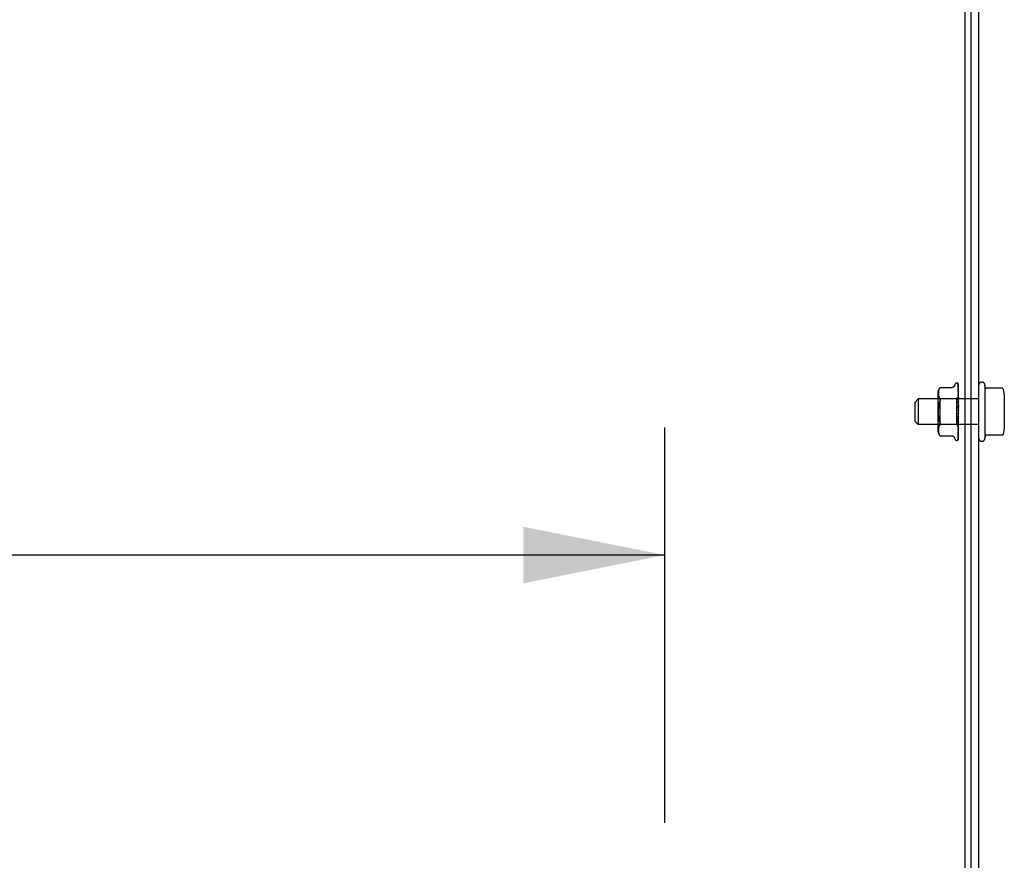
# Model space of a CAD drawing. Header units: inches. Extents: x 0 to 236, y 0 to 153.
# Tile 21 of 37: x 188 to 197, y 13 to 21. Entities that reach past the tile are written whole.
import ezdxf

# ---------------------------------------------------------------- set-up
doc = ezdxf.new("R2010")
doc.units = ezdxf.units.IN
doc.header["$LTSCALE"] = 12.986111
doc.header["$MEASUREMENT"] = 0
doc.linetypes.add('HIDDEN', pattern=[0.2, 0.1, -0.1])
doc.layers.get('0').update_dxf_attribs({"linetype": 'CONTINUOUS'})
doc.layers.add('DEFAULT_2', color=8, linetype='HIDDEN')
doc.layers.add('DIMENSIONS', color=7, linetype='CONTINUOUS')
doc.styles.get("Standard").update_dxf_attribs({"font": 'arial.ttf'})
doc.dimstyles.new('DIMSTYLE_1', dxfattribs={"dimtxt": 1.041667, "dimasz": 1.388889, "dimexe": 0.09, "dimexo": 0.07, "dimgap": 0.0375, "dimtad": 0, "dimtih": 1, "dimtoh": 1, "dimzin": 4, "dimdsep": 46, "dimtxsty": 'Standard', "dimblk": '_FILLED', "dimblk1": '_FILLED', "dimblk2": '_FILLED', "dimcen": 0.09, "dimadec": 3, "dimazin": 1, "dimtfac": 1, "dimtdec": 3, "dimtofl": 0, "dimtmove": 0, "dimatfit": 3, "dimldrblk": '_FILLED', "dimfxl": 0, "dimtolj": 1, "dimtzin": 4, "dimarcsym": 0})

# ---------------------------------------------------------------- blocks, each defined once
blk = doc.blocks.new('_FILLED')
at = {"color": 0, "linetype": 'ByBlock'}
blk.add_solid([(0, 0), (-1, 0.2), (-1, -0.2)], dxfattribs=at)
blk = doc.blocks.new('*D21')
at = {"layer": 'DIMENSIONS', "color": 2, "linetype": 'Continuous'}
for p, q in [((153.2158, 13.5116), (153.2158, 17.3854)), ((194.0908, 13.5116), (194.0908, 17.3854)), ((153.2158, 16.1354), (171.3124, 16.1354)), ((194.0908, 16.1354), (175.9941, 16.1354))]:
    blk.add_line(p, q, dxfattribs=at)
at = {"layer": 'DIMENSIONS', "color": 2, "linetype": 'Continuous', "xscale": 1.3888888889, "yscale": 1.3888888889, "zscale": 1.3888888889, "rotation": 180}
blk.add_blockref('_FILLED', (153.2158, 16.1354), dxfattribs=at)
at = {"layer": 'DIMENSIONS', "color": 2, "linetype": 'Continuous', "xscale": 1.3888888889, "yscale": 1.3888888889, "zscale": 1.3888888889}
blk.add_blockref('_FILLED', (194.0908, 16.1354), dxfattribs=at)
at = {"layer": 'DIMENSIONS', "color": 2, "linetype": 'Continuous', "insert": (173.6533, 16.6562), "char_height": 1.04167, "width": 3.640025, "attachment_point": 2, "line_spacing_factor": 0.9}
blk.add_mtext('40.88', dxfattribs=at)

msp = doc.modelspace()

# ---------------------------------------------------------------- linework, layer by layer
at = {"color": 7, "linetype": 'Continuous'}
for p, q in [((197.0283, 26.5394), (197.0283, 8.7269)), ((197.0908, 8.7894), (197.0908, 26.4144))]:
    msp.add_line(p, q, dxfattribs=at)
at = {"color": 3, "linetype": 'Continuous'}
msp.add_line((197.1658, 8.5394), (197.1658, 26.4194), dxfattribs=at)
at = {"layer": 'DEFAULT_2', "color": 8, "linetype": 'HIDDEN'}
for p, q in [((196.7755, 17.7561), (196.7735, 17.7506)), ((196.778, 17.7614), (196.7755, 17.7561)), ((196.788, 17.7753), (196.7881, 17.7754)), ((196.7881, 17.7754), (196.9006, 17.7754)), ((196.9281, 17.7946), (196.9336, 17.8096)), ((196.9493, 17.8206), (196.9501, 17.8206)), ((196.962, 17.8149), (196.962, 17.8149)), ((196.963, 17.7989), (196.9631, 17.798)), ((196.9631, 17.8115), (196.965, 17.6827)), ((196.9631, 17.8096), (196.965, 17.6814)), ((196.9631, 17.8035), (196.965, 17.6787)), ((196.9631, 17.798), (196.965, 17.675)), ((196.9631, 17.786), (196.965, 17.6697)), ((196.9631, 17.7773), (196.9631, 17.777)), ((196.9631, 17.777), (196.965, 17.6637)), ((196.9631, 17.7597), (196.9631, 17.7595)), ((196.9631, 17.7595), (196.965, 17.656)), ((196.9658, 17.5485), (196.9658, 17.809)), ((197.2258, 17.7994), (197.2258, 17.2794)), ((197.2298, 17.7771), (197.2258, 17.7994)), ((197.3945, 17.7688), (197.2397, 17.7688)), ((196.5408, 17.6344), (196.5708, 17.6644)), ((197.1658, 17.6644), (196.5708, 17.6644)), ((196.5708, 17.6644), (196.5708, 17.4144)), ((196.7637, 17.719), (196.7637, 17.3598)), ((196.7837, 17.6646), (196.7637, 17.6846)), ((196.7696, 17.7295), (196.7693, 17.7244)), ((196.7694, 17.7245), (196.7693, 17.7196)), ((196.7693, 17.7197), (196.7694, 17.7148)), ((196.7694, 17.7149), (196.7696, 17.71)), ((196.7701, 17.7346), (196.7696, 17.7294)), ((196.7696, 17.71), (196.7701, 17.705)), ((196.7709, 17.7399), (196.7701, 17.7345)), ((196.7701, 17.7051), (196.7709, 17.6999)), ((196.772, 17.7453), (196.7709, 17.7398)), ((196.7709, 17.6999), (196.772, 17.6945)), ((196.7735, 17.7507), (196.772, 17.7452)), ((196.772, 17.6945), (196.7735, 17.689)), ((196.7735, 17.689), (196.7755, 17.6834)), ((196.7755, 17.6835), (196.778, 17.678)), ((196.778, 17.6781), (196.7811, 17.6729)), ((196.7847, 17.6681), (196.7811, 17.6729)), ((196.9468, 17.6646), (196.7837, 17.6646)), ((196.7837, 17.6646), (196.7837, 17.4141)), ((196.9656, 17.6834), (196.9468, 17.6646)), ((196.9468, 17.6646), (196.9468, 17.4141)), ((196.9631, 17.7474), (196.9631, 17.7474)), ((196.9631, 17.7474), (196.965, 17.6479)), ((196.9639, 17.741), (196.9631, 17.7474)), ((196.9631, 17.7251), (196.965, 17.6381)), ((196.9631, 17.7101), (196.9631, 17.7102)), ((196.9631, 17.7102), (196.965, 17.6282)), ((196.9643, 17.6984), (196.9631, 17.7101)), ((196.9631, 17.6839), (196.965, 17.6166)), ((196.9631, 17.6666), (196.9631, 17.6669)), ((196.9631, 17.6669), (196.965, 17.6052)), ((196.9658, 17.6381), (196.9631, 17.6666)), ((196.9656, 17.6834), (196.965, 17.6827)), ((196.965, 17.6827), (196.965, 17.6827)), ((196.9658, 17.6814), (196.965, 17.6789)), ((196.965, 17.6814), (196.965, 17.6814)), ((196.965, 17.6787), (196.965, 17.6789)), ((196.965, 17.675), (196.965, 17.6749)), ((196.9658, 17.6724), (196.965, 17.6749)), ((196.9658, 17.6741), (196.965, 17.67)), ((196.965, 17.6697), (196.965, 17.67)), ((196.965, 17.6637), (196.965, 17.6636)), ((196.965, 17.6636), (196.965, 17.6635)), ((196.9658, 17.6595), (196.965, 17.6635)), ((196.9658, 17.6619), (196.965, 17.6564)), ((196.9658, 17.7241), (196.9652, 17.73)), ((196.9658, 17.6836), (196.9656, 17.6834)), ((197.4158, 17.7055), (197.4158, 17.3732)), ((196.5408, 17.4444), (196.5408, 17.6344)), ((196.7721, 17.5905), (196.7737, 17.6024)), ((196.7784, 17.6242), (196.7813, 17.6339)), ((196.7876, 17.6521), (196.7869, 17.6492)), ((196.7876, 17.6521), (196.788, 17.6548)), ((196.9631, 17.6375), (196.965, 17.5922)), ((196.9632, 17.6187), (196.9631, 17.6189)), ((196.9631, 17.6189), (196.965, 17.5798)), ((196.9632, 17.6186), (196.9658, 17.5889)), ((196.9632, 17.5873), (196.965, 17.5658)), ((196.965, 17.656), (196.965, 17.6564)), ((196.965, 17.6479), (196.965, 17.6476)), ((196.9658, 17.6422), (196.965, 17.6476)), ((196.9658, 17.6453), (196.965, 17.6386)), ((196.965, 17.6381), (196.965, 17.6386)), ((196.965, 17.6282), (196.965, 17.6278)), ((196.9658, 17.6212), (196.965, 17.6278)), ((196.9658, 17.6249), (196.965, 17.6172)), ((196.965, 17.6166), (196.965, 17.6172)), ((196.965, 17.6052), (196.965, 17.6049)), ((196.9658, 17.5972), (196.965, 17.6049)), ((196.9658, 17.6014), (196.965, 17.5929)), ((196.965, 17.5922), (196.965, 17.5929)), ((196.965, 17.5798), (196.965, 17.5795)), ((196.9658, 17.5711), (196.965, 17.5795)), ((196.9658, 17.5756), (196.965, 17.5668)), ((196.965, 17.5658), (196.965, 17.5668)), ((196.965, 17.5123), (196.9631, 17.4851)), ((196.965, 17.4995), (196.9631, 17.4659)), ((196.965, 17.486), (196.9631, 17.4353)), ((196.9631, 17.4851), (196.9632, 17.4852)), ((196.965, 17.474), (196.9631, 17.4174)), ((196.9632, 17.4852), (196.9658, 17.5152)), ((196.9632, 17.4356), (196.9658, 17.4649)), ((196.9658, 17.5439), (196.965, 17.5527)), ((196.9658, 17.5485), (196.965, 17.5396)), ((196.9658, 17.5166), (196.965, 17.5255)), ((196.9658, 17.5211), (196.965, 17.5125)), ((196.965, 17.5123), (196.965, 17.5125)), ((196.965, 17.4995), (196.965, 17.4987)), ((196.9658, 17.49), (196.965, 17.4987)), ((196.9658, 17.4944), (196.965, 17.4863)), ((196.965, 17.486), (196.965, 17.4863)), ((196.965, 17.474), (196.965, 17.4734)), ((196.9658, 17.4653), (196.965, 17.4734)), ((196.9658, 17.4692), (196.965, 17.462)), ((196.9658, 17.2691), (196.9658, 17.5439)), ((196.5408, 17.4444), (196.5708, 17.4144)), ((197.1658, 17.4144), (196.5708, 17.4144)), ((196.7837, 17.4141), (196.7637, 17.3941)), ((196.7696, 17.3687), (196.7694, 17.3638)), ((196.7701, 17.3737), (196.7696, 17.3687)), ((196.7709, 17.3789), (196.7701, 17.3737)), ((196.772, 17.3843), (196.7709, 17.3788)), ((196.7735, 17.3898), (196.772, 17.3842)), ((196.7755, 17.3953), (196.7735, 17.3897)), ((196.778, 17.4007), (196.7755, 17.3953)), ((196.9468, 17.4141), (196.7837, 17.4141)), ((196.9658, 17.3951), (196.9468, 17.4141)), ((196.965, 17.4617), (196.9631, 17.3895)), ((196.965, 17.451), (196.9631, 17.3734)), ((196.965, 17.4402), (196.9631, 17.3491)), ((196.9631, 17.4353), (196.9632, 17.4356)), ((196.965, 17.4312), (196.9631, 17.3355)), ((196.965, 17.4224), (196.9631, 17.3155)), ((196.965, 17.4153), (196.9631, 17.3049)), ((196.965, 17.4088), (196.9631, 17.2901)), ((196.9631, 17.3897), (196.9648, 17.4063)), ((196.965, 17.4039), (196.9631, 17.2828)), ((196.965, 17.3999), (196.9631, 17.2737)), ((196.965, 17.3974), (196.9631, 17.27)), ((196.965, 17.396), (196.9631, 17.267)), ((196.9631, 17.3895), (196.9631, 17.3897)), ((196.9643, 17.36), (196.9652, 17.3679)), ((196.9648, 17.4063), (196.9658, 17.4173)), ((196.965, 17.4617), (196.965, 17.462)), ((196.965, 17.451), (196.965, 17.4505)), ((196.9658, 17.4432), (196.965, 17.4505)), ((196.9658, 17.4466), (196.965, 17.4405)), ((196.965, 17.4402), (196.965, 17.4405)), ((196.965, 17.4312), (196.965, 17.4307)), ((196.9658, 17.4246), (196.965, 17.4307)), ((196.9658, 17.4274), (196.965, 17.4226)), ((196.965, 17.4224), (196.965, 17.4226)), ((196.965, 17.4153), (196.965, 17.415)), ((196.9658, 17.4101), (196.965, 17.415)), ((196.9658, 17.4122), (196.965, 17.409)), ((196.965, 17.4088), (196.965, 17.409)), ((196.965, 17.4039), (196.965, 17.4037)), ((196.9658, 17.4003), (196.965, 17.4037)), ((196.965, 17.3999), (196.965, 17.4)), ((196.965, 17.3974), (196.965, 17.3973)), ((196.965, 17.396), (196.965, 17.396)), ((196.9658, 17.3952), (196.965, 17.396)), ((196.9652, 17.3679), (196.9658, 17.374)), ((196.7694, 17.3639), (196.7693, 17.359)), ((196.7693, 17.3591), (196.7694, 17.3542)), ((196.7693, 17.3543), (196.7696, 17.3492)), ((196.7696, 17.3493), (196.7701, 17.3441)), ((196.7701, 17.3442), (196.7709, 17.3388)), ((196.7709, 17.3389), (196.772, 17.3335)), ((196.772, 17.3335), (196.7735, 17.328)), ((196.7735, 17.3281), (196.7755, 17.3226)), ((196.7755, 17.3227), (196.778, 17.3173)), ((196.7847, 17.3072), (196.781, 17.3122)), ((196.7861, 17.3056), (196.7847, 17.3072)), ((196.7872, 17.3043), (196.7878, 17.3037)), ((196.7881, 17.3033), (196.7876, 17.3039)), ((196.7881, 17.3033), (196.9006, 17.3033)), ((196.9281, 17.2841), (196.9336, 17.2691)), ((196.963, 17.2817), (196.963, 17.2817)), ((196.9631, 17.3491), (196.9631, 17.3491)), ((196.9631, 17.3156), (196.9631, 17.3155)), ((196.9631, 17.3155), (196.9631, 17.3154)), ((196.9631, 17.3049), (196.9631, 17.3046)), ((196.9631, 17.2901), (196.9631, 17.2896)), ((196.9643, 17.3245), (196.9652, 17.3313)), ((196.9652, 17.3313), (196.9658, 17.3368)), ((197.2298, 17.3017), (197.2258, 17.2794)), ((197.3945, 17.31), (197.2397, 17.31)), ((196.9493, 17.2581), (196.9501, 17.2581)), ((196.9609, 17.2623), (196.961, 17.2624))]:
    msp.add_line(p, q, dxfattribs=at)
for points in [[(196.778, 17.7614), (196.781, 17.7665), (196.7847, 17.7715)], [(196.788, 17.7753), (196.7878, 17.775), (196.7873, 17.7745), (196.7866, 17.7737), (196.7857, 17.7727), (196.7847, 17.7715)], [(196.7847, 17.7715), (196.7857, 17.7727), (196.7866, 17.7737), (196.7873, 17.7745), (196.7878, 17.775)], [(196.9281, 17.7946), (196.9274, 17.7928), (196.9266, 17.7912), (196.9257, 17.7895), (196.9247, 17.7879), (196.9235, 17.7863), (196.9222, 17.7848), (196.9207, 17.7833), (196.9191, 17.782), (196.9174, 17.7807), (196.9156, 17.7795), (196.9136, 17.7784), (196.9115, 17.7775), (196.9093, 17.7767), (196.9069, 17.7761), (196.9045, 17.7757), (196.9019, 17.7754), (196.9007, 17.7754)], [(196.962, 17.8149), (196.962, 17.8149), (196.962, 17.8149), (196.9621, 17.8147), (196.9623, 17.8145), (196.9624, 17.8142), (196.9626, 17.8139), (196.9628, 17.8135), (196.9629, 17.8131), (196.963, 17.8127), (196.9631, 17.8122), (196.9631, 17.8117), (196.9631, 17.8115)], [(196.9658, 17.8086), (196.9657, 17.8087), (196.9655, 17.8094), (196.9652, 17.81), (196.9649, 17.8106), (196.9646, 17.8112), (196.9643, 17.8118), (196.964, 17.8123), (196.9637, 17.8127), (196.9634, 17.8132), (196.9631, 17.8136), (196.9628, 17.8139), (196.9625, 17.8143), (196.9623, 17.8145), (196.962, 17.8149)], [(196.9627, 17.8117), (196.9628, 17.8114), (196.963, 17.8108), (196.9631, 17.8102), (196.9631, 17.8096)], [(196.9658, 17.8011), (196.9657, 17.8013), (196.9653, 17.8031), (196.9649, 17.8048), (196.9645, 17.8064), (196.964, 17.8079), (196.9636, 17.8094), (196.9631, 17.8108), (196.9627, 17.8117)], [(196.9628, 17.8051), (196.9628, 17.8052), (196.9628, 17.8052), (196.9628, 17.8052), (196.9629, 17.805), (196.963, 17.8047), (196.9631, 17.8043), (196.9631, 17.8037), (196.9631, 17.8035)], [(196.9634, 17.8041), (196.963, 17.8048), (196.9629, 17.805), (196.9628, 17.8051)], [(196.9658, 17.7839), (196.9655, 17.7856), (196.9651, 17.7881), (196.9647, 17.7905), (196.9643, 17.7928), (196.9638, 17.7951), (196.9634, 17.7973), (196.963, 17.7989)], [(196.9631, 17.7865), (196.9631, 17.7866), (196.963, 17.7867), (196.9631, 17.7866), (196.9631, 17.7863), (196.9631, 17.786)], [(196.964, 17.7846), (196.9635, 17.7857), (196.9633, 17.7861), (196.9631, 17.7864), (196.9631, 17.7865)], [(196.9658, 17.7579), (196.9655, 17.7599), (196.9651, 17.763), (196.9647, 17.7661), (196.9643, 17.7691), (196.9639, 17.7722), (196.9634, 17.7752), (196.9631, 17.7773)], [(196.964, 17.7574), (196.9637, 17.758), (196.9635, 17.7585), (196.9633, 17.759), (196.9632, 17.7593), (196.9631, 17.7596), (196.9631, 17.7596)], [(196.9658, 17.809), (196.9657, 17.8093), (196.9652, 17.8107), (196.9647, 17.8119), (196.964, 17.8131), (196.9632, 17.8143)], [(196.9658, 17.7992), (196.9655, 17.7999), (196.9653, 17.8005), (196.965, 17.8011), (196.9648, 17.8017), (196.9645, 17.8022), (196.9642, 17.8027), (196.9639, 17.8032), (196.9637, 17.8037), (196.9634, 17.8041)], [(196.9658, 17.7806), (196.9656, 17.781), (196.9653, 17.7818), (196.965, 17.7825), (196.9647, 17.7832), (196.9644, 17.7839), (196.964, 17.7846)], [(196.9658, 17.7533), (196.9657, 17.7535), (196.9653, 17.7544), (196.965, 17.7553), (196.9646, 17.7561), (196.964, 17.7574)], [(197.4036, 17.7628), (197.4028, 17.7643), (197.4018, 17.7656), (197.4005, 17.7667), (197.3991, 17.7676), (197.3975, 17.7683), (197.3958, 17.7687), (197.3945, 17.7688)], [(196.7847, 17.6681), (196.7859, 17.6663), (196.7869, 17.6642), (196.7876, 17.6621), (196.788, 17.6598), (196.7881, 17.6574), (196.788, 17.6548)], [(196.9643, 17.7219), (196.9639, 17.7226), (196.9637, 17.7232), (196.9635, 17.7238), (196.9633, 17.7243), (196.9632, 17.7247), (196.9631, 17.725), (196.9631, 17.7251)], [(196.9658, 17.677), (196.9657, 17.6772), (196.9654, 17.678), (196.965, 17.6788), (196.9646, 17.6796), (196.9643, 17.6804), (196.9639, 17.6811), (196.9636, 17.6818), (196.9634, 17.6825), (196.9632, 17.6831), (196.9632, 17.6836), (196.9631, 17.6839)], [(196.9652, 17.73), (196.9648, 17.7336), (196.9639, 17.741)], [(196.9658, 17.7183), (196.9656, 17.7188), (196.9653, 17.7196), (196.9649, 17.7204), (196.9643, 17.7219)], [(196.9658, 17.6837), (196.9655, 17.6861), (196.9643, 17.6984)], [(196.9658, 17.6833), (196.9655, 17.683), (196.9653, 17.6828), (196.9651, 17.6827), (196.965, 17.6827), (196.965, 17.6826), (196.965, 17.6827)], [(196.9658, 17.6826), (196.9655, 17.6822), (196.9653, 17.682), (196.9651, 17.6817), (196.965, 17.6815), (196.965, 17.6814), (196.965, 17.6814)], [(196.9658, 17.6806), (196.9656, 17.6808), (196.9654, 17.681), (196.9652, 17.6812), (196.965, 17.6814)], [(196.9658, 17.6787), (196.9655, 17.6786), (196.9653, 17.6785), (196.9651, 17.6785), (196.965, 17.6786), (196.965, 17.6787)], [(196.9658, 17.6767), (196.9655, 17.6763), (196.9653, 17.6759), (196.9651, 17.6756), (196.965, 17.6753), (196.965, 17.675), (196.965, 17.675)], [(196.9658, 17.6692), (196.9655, 17.6692), (196.9653, 17.6692), (196.9651, 17.6693), (196.965, 17.6695), (196.965, 17.6697)], [(196.9658, 17.6659), (196.9655, 17.6655), (196.9653, 17.665), (196.9652, 17.6646), (196.965, 17.6642), (196.965, 17.6639), (196.965, 17.6637)], [(196.7721, 17.4882), (196.7708, 17.5005), (196.7699, 17.5132), (196.7694, 17.5262), (196.7693, 17.5394), (196.7694, 17.5525), (196.7699, 17.5655)], [(196.7847, 17.6428), (196.7813, 17.6339), (196.7784, 17.6242), (196.7758, 17.6136), (196.7737, 17.6023), (196.7721, 17.5905), (196.7708, 17.5782), (196.7699, 17.5655)], [(196.7847, 17.6428), (196.7859, 17.6461), (196.7869, 17.6492)], [(196.9658, 17.6308), (196.9657, 17.6309), (196.9654, 17.6315), (196.9651, 17.6322), (196.9648, 17.6328), (196.9644, 17.6335), (196.9641, 17.6341), (196.9638, 17.6348), (196.9636, 17.6355), (196.9633, 17.6362), (196.9632, 17.6369), (196.9631, 17.6375), (196.9631, 17.6375)], [(196.9648, 17.5831), (196.9645, 17.5836), (196.9642, 17.5841), (196.9639, 17.5847), (196.9636, 17.5853), (196.9634, 17.586), (196.9632, 17.5867), (196.9632, 17.5874)], [(196.9658, 17.5815), (196.9656, 17.5818), (196.9653, 17.5823), (196.9648, 17.5831)], [(196.9658, 17.6549), (196.9655, 17.655), (196.9653, 17.6552), (196.9651, 17.6554), (196.965, 17.6557), (196.965, 17.656)], [(196.9658, 17.6505), (196.9655, 17.65), (196.9653, 17.6494), (196.9651, 17.6489), (196.965, 17.6484), (196.965, 17.648), (196.965, 17.6479)], [(196.9658, 17.6365), (196.9655, 17.6367), (196.9653, 17.637), (196.9651, 17.6373), (196.965, 17.6377), (196.965, 17.6381)], [(196.9658, 17.6311), (196.9655, 17.6305), (196.9653, 17.6299), (196.9651, 17.6294), (196.965, 17.6288), (196.965, 17.6283), (196.965, 17.6282)], [(196.9658, 17.6145), (196.9655, 17.6149), (196.9653, 17.6152), (196.9651, 17.6157), (196.965, 17.6161), (196.965, 17.6166)], [(196.9658, 17.6084), (196.9655, 17.6078), (196.9653, 17.6072), (196.9651, 17.6066), (196.965, 17.606), (196.965, 17.6054), (196.965, 17.6052)], [(196.9658, 17.5899), (196.9655, 17.5903), (196.9653, 17.5908), (196.9651, 17.5913), (196.965, 17.5918), (196.965, 17.5922)], [(196.9658, 17.5832), (196.9655, 17.5826), (196.9653, 17.582), (196.9651, 17.5813), (196.965, 17.5807), (196.965, 17.5801), (196.965, 17.5798)], [(196.9658, 17.5634), (196.9655, 17.5639), (196.9653, 17.5644), (196.9651, 17.565), (196.965, 17.5656), (196.965, 17.5658)], [(196.7708, 17.5005), (196.7721, 17.4882), (196.7737, 17.4764), (196.7758, 17.4651), (196.7784, 17.4546), (196.7813, 17.4448), (196.7847, 17.4359)], [(196.7847, 17.4359), (196.7813, 17.4449), (196.7784, 17.4546), (196.7758, 17.4651)], [(196.965, 17.4821), (196.965, 17.4819), (196.9649, 17.4818), (196.9648, 17.4817), (196.9646, 17.4817), (196.9644, 17.4817), (196.9642, 17.4818), (196.964, 17.482), (196.9638, 17.4823), (196.9636, 17.4826), (196.9634, 17.483), (196.9633, 17.4835), (196.9632, 17.4841), (196.9631, 17.4846), (196.9631, 17.4851)], [(196.9631, 17.4659), (196.9632, 17.4664), (196.9633, 17.4671), (196.9635, 17.4678), (196.9638, 17.4685), (196.9641, 17.4691), (196.9644, 17.4697), (196.9647, 17.4703), (196.9653, 17.4714)], [(196.9632, 17.5178), (196.9633, 17.5182), (196.9635, 17.5188), (196.9638, 17.5194), (196.964, 17.5198), (196.9642, 17.5203), (196.9645, 17.5206), (196.9647, 17.5209), (196.9649, 17.5212)], [(196.9651, 17.5271), (196.9648, 17.5257), (196.9645, 17.5242), (196.9642, 17.5226), (196.9639, 17.521), (196.9636, 17.5194), (196.9633, 17.5179)], [(196.9649, 17.5212), (196.9652, 17.5216), (196.9654, 17.5218), (196.9656, 17.5221), (196.9658, 17.5224)], [(196.9658, 17.5564), (196.9655, 17.5558), (196.9653, 17.5552), (196.9651, 17.5546), (196.965, 17.554), (196.965, 17.5533), (196.965, 17.5527)], [(196.9658, 17.536), (196.9655, 17.5366), (196.9653, 17.5372), (196.9651, 17.5378), (196.965, 17.5384), (196.965, 17.539), (196.965, 17.5396)], [(196.9651, 17.5271), (196.965, 17.5267), (196.965, 17.5261), (196.965, 17.5255)], [(196.9658, 17.5088), (196.9655, 17.5094), (196.9653, 17.51), (196.9651, 17.5106), (196.965, 17.5113), (196.965, 17.5119), (196.965, 17.5123)], [(196.9658, 17.5019), (196.9655, 17.5015), (196.9653, 17.501), (196.9651, 17.5004), (196.965, 17.4999), (196.965, 17.4995)], [(196.9658, 17.4827), (196.9655, 17.4833), (196.9653, 17.4839), (196.9651, 17.4845), (196.965, 17.4851), (196.965, 17.4857), (196.965, 17.486)], [(196.9658, 17.4762), (196.9655, 17.4759), (196.9653, 17.4754), (196.9651, 17.475), (196.965, 17.4745), (196.965, 17.474)], [(196.9658, 17.529), (196.9655, 17.5284), (196.9653, 17.5279), (196.9651, 17.5273), (196.9651, 17.5271)], [(196.9653, 17.4714), (196.9656, 17.472), (196.9658, 17.4723)], [(196.778, 17.4007), (196.7811, 17.4058), (196.7847, 17.4107)], [(196.7847, 17.4359), (196.7859, 17.4326), (196.7869, 17.4295), (196.7876, 17.4266), (196.788, 17.4239), (196.7881, 17.4213), (196.788, 17.4189), (196.7876, 17.4166)], [(196.7847, 17.4107), (196.7859, 17.4125), (196.7869, 17.4145), (196.7876, 17.4166)], [(196.9631, 17.4174), (196.9631, 17.4175), (196.9632, 17.418), (196.9633, 17.4186), (196.9635, 17.4192), (196.9637, 17.4199), (196.964, 17.4206), (196.9644, 17.4213), (196.9647, 17.4221), (196.9651, 17.4228), (196.9654, 17.4235), (196.9658, 17.4243)], [(196.9631, 17.3734), (196.9631, 17.3737), (196.9632, 17.374), (196.9633, 17.3745), (196.9635, 17.375), (196.9637, 17.3756), (196.964, 17.3763), (196.9643, 17.377)], [(196.9643, 17.377), (196.9649, 17.3784), (196.9653, 17.3791), (196.9656, 17.3799), (196.9658, 17.3803)], [(196.9658, 17.4586), (196.9655, 17.4592), (196.9653, 17.4598), (196.9651, 17.4604), (196.965, 17.461), (196.965, 17.4615), (196.965, 17.4617)], [(196.9658, 17.4528), (196.9655, 17.4526), (196.9653, 17.4522), (196.9651, 17.4518), (196.965, 17.4514), (196.965, 17.451)], [(196.9658, 17.4374), (196.9655, 17.438), (196.9653, 17.4386), (196.9651, 17.4391), (196.965, 17.4396), (196.965, 17.4401), (196.965, 17.4402)], [(196.9658, 17.4326), (196.9655, 17.4324), (196.9653, 17.4322), (196.9651, 17.4319), (196.965, 17.4315), (196.965, 17.4312)], [(196.9658, 17.42), (196.9655, 17.4205), (196.9653, 17.421), (196.9651, 17.4215), (196.965, 17.4219), (196.965, 17.4223), (196.965, 17.4224)], [(196.9658, 17.4161), (196.9655, 17.4161), (196.9653, 17.416), (196.9651, 17.4158), (196.965, 17.4156), (196.965, 17.4153)], [(196.9658, 17.4068), (196.9655, 17.4073), (196.9653, 17.4077), (196.9651, 17.4081), (196.965, 17.4084), (196.965, 17.4087), (196.965, 17.4088)], [(196.9658, 17.4042), (196.9655, 17.4042), (196.9653, 17.4042), (196.9651, 17.4042), (196.965, 17.4041), (196.965, 17.4039)], [(196.9658, 17.4016), (196.9656, 17.4012), (196.9654, 17.4007), (196.9652, 17.4003), (196.965, 17.4)], [(196.9658, 17.3984), (196.9655, 17.3988), (196.9653, 17.3992), (196.9651, 17.3994), (196.965, 17.3997), (196.965, 17.3999), (196.965, 17.3999)], [(196.9658, 17.3971), (196.9655, 17.3973), (196.9653, 17.3974), (196.9651, 17.3975), (196.965, 17.3975), (196.965, 17.3974), (196.965, 17.3974)], [(196.9658, 17.3956), (196.9656, 17.3959), (196.9654, 17.3964), (196.9652, 17.3968), (196.965, 17.3973)], [(196.9658, 17.396), (196.9656, 17.396), (196.9654, 17.396), (196.9652, 17.396), (196.965, 17.396)], [(196.778, 17.3173), (196.781, 17.3122), (196.7847, 17.3072)], [(196.7858, 17.3059), (196.7863, 17.3053), (196.7868, 17.3048)], [(196.7872, 17.3043), (196.7867, 17.3049), (196.7861, 17.3056)], [(196.788, 17.3035), (196.7881, 17.3033), (196.7881, 17.3033)], [(196.9007, 17.3033), (196.9019, 17.3033), (196.9045, 17.3031), (196.9069, 17.3026), (196.9093, 17.302), (196.9115, 17.3012), (196.9136, 17.3003), (196.9156, 17.2992), (196.9174, 17.2981), (196.9191, 17.2968), (196.9207, 17.2954), (196.9222, 17.2939), (196.9235, 17.2924), (196.9247, 17.2908), (196.9257, 17.2892), (196.9266, 17.2876), (196.9274, 17.2859), (196.9281, 17.2841)], [(196.9619, 17.2634), (196.9625, 17.2642), (196.9632, 17.2654), (196.9638, 17.2667), (196.9644, 17.268), (196.9649, 17.2694), (196.9653, 17.2709), (196.9658, 17.2725)], [(196.9626, 17.2677), (196.963, 17.2683), (196.9633, 17.2687), (196.9635, 17.2691), (196.9638, 17.2696), (196.9641, 17.2701), (196.9644, 17.2706), (196.9648, 17.2712), (196.9651, 17.2719), (196.9654, 17.2725), (196.9656, 17.2732), (196.9658, 17.2736)], [(196.9629, 17.2724), (196.9633, 17.2736), (196.9638, 17.2754), (196.9642, 17.2773), (196.9647, 17.2793), (196.9651, 17.2813), (196.9655, 17.2835), (196.9658, 17.2851)], [(196.9631, 17.2737), (196.9631, 17.2731), (196.963, 17.2726), (196.9629, 17.2724)], [(196.9631, 17.2828), (196.9631, 17.2825), (196.9631, 17.2821), (196.963, 17.2818), (196.963, 17.2817)], [(196.963, 17.2817), (196.963, 17.2818), (196.9631, 17.2821), (196.9633, 17.2824)], [(196.9631, 17.3492), (196.9635, 17.352), (196.9643, 17.36)], [(196.9631, 17.3355), (196.9631, 17.3355), (196.9632, 17.3357), (196.9633, 17.336), (196.9634, 17.3364), (196.9636, 17.337), (196.9639, 17.3376), (196.9642, 17.3383), (196.9648, 17.3397)], [(196.9631, 17.3154), (196.9634, 17.3178), (196.9643, 17.3245)], [(196.9631, 17.2896), (196.9634, 17.2914), (196.9639, 17.294), (196.9643, 17.2967), (196.9647, 17.2994), (196.9651, 17.3021), (196.9655, 17.3049), (196.9658, 17.3068)], [(196.9631, 17.3046), (196.9631, 17.3046), (196.9632, 17.3048), (196.9633, 17.3051), (196.9635, 17.3055), (196.9637, 17.306)], [(196.9633, 17.2824), (196.9638, 17.2833), (196.9641, 17.2838), (196.9644, 17.2844), (196.9647, 17.285), (196.965, 17.2857), (196.9653, 17.2864), (196.9656, 17.2871), (196.9658, 17.2877)], [(196.9637, 17.306), (196.9643, 17.3073), (196.9647, 17.308), (196.965, 17.3088), (196.9654, 17.3097), (196.9657, 17.3106), (196.9658, 17.3108)], [(196.9648, 17.3397), (196.9652, 17.3405), (196.9655, 17.3414), (196.9658, 17.342)], [(197.4036, 17.3159), (197.4028, 17.3145), (197.4018, 17.3131), (197.4005, 17.312), (197.3991, 17.3111), (197.3975, 17.3104), (197.3958, 17.3101), (197.3945, 17.31)], [(196.9658, 17.2691), (196.9652, 17.2678), (196.9647, 17.2667), (196.964, 17.2656), (196.9634, 17.2647), (196.9628, 17.264), (196.9622, 17.2634), (196.9617, 17.2629), (196.9614, 17.2626), (196.9611, 17.2624), (196.961, 17.2623), (196.9609, 17.2623)], [(196.9631, 17.267), (196.9631, 17.2667), (196.9631, 17.2661), (196.963, 17.2656), (196.9628, 17.265), (196.9626, 17.2646), (196.9624, 17.2641), (196.9622, 17.2637), (196.962, 17.2634), (196.9619, 17.2634)], [(196.9631, 17.27), (196.9631, 17.2696), (196.963, 17.2691), (196.9629, 17.2686), (196.9628, 17.2681), (196.9627, 17.2678), (196.9626, 17.2676), (196.9625, 17.2675), (196.9625, 17.2675)], [(196.9625, 17.2675), (196.9625, 17.2676), (196.9626, 17.2677)]]:
    msp.add_lwpolyline(points, dxfattribs=at)
for centre, radius, start, end in [((196.8413, 17.719), 0.0776, 133.30076, 180), ((196.9493, 17.8039), 0.0167, 90, 160), ((196.9501, 17.8039), 0.0167, 38.62185, 90), ((197.1958, 17.7994), 0.03, 359.9957, 180), ((197.2397, 17.7788), 0.01, 189.78047, 270), ((197.2746, 17.7055), 0.1412, 0, 23.95), ((197.2746, 17.3732), 0.1412, 336.05, 360), ((196.8413, 17.3598), 0.0776, 180, 226.69924), ((197.1958, 17.2794), 0.03, 180, 0.0043), ((197.2397, 17.3), 0.01, 90, 170.21953), ((196.9493, 17.2748), 0.0167, 200, 270), ((196.9501, 17.2748), 0.0167, 270, 340.05156)]:
    msp.add_arc(centre, radius, start, end, dxfattribs=at)

# ---------------------------------------------------------------- dimensions: what is measured, and where the dimension line sits
at = {"layer": 'DIMENSIONS', "color": 2, "linetype": 'Continuous'}
dim = msp.add_linear_dim(base=(194.0907732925, 16.1354075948), p1=(153.2157732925, 13.441584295), p2=(194.0907732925, 13.441584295), dimstyle='DIMSTYLE_1', dxfattribs=at)
dim.commit()
dim.dimension.update_dxf_attribs({"geometry": '*D21', "text_midpoint": (173.6239611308, 16.1295997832), "dimtype": 160})

doc.saveas('drawing.dxf')
